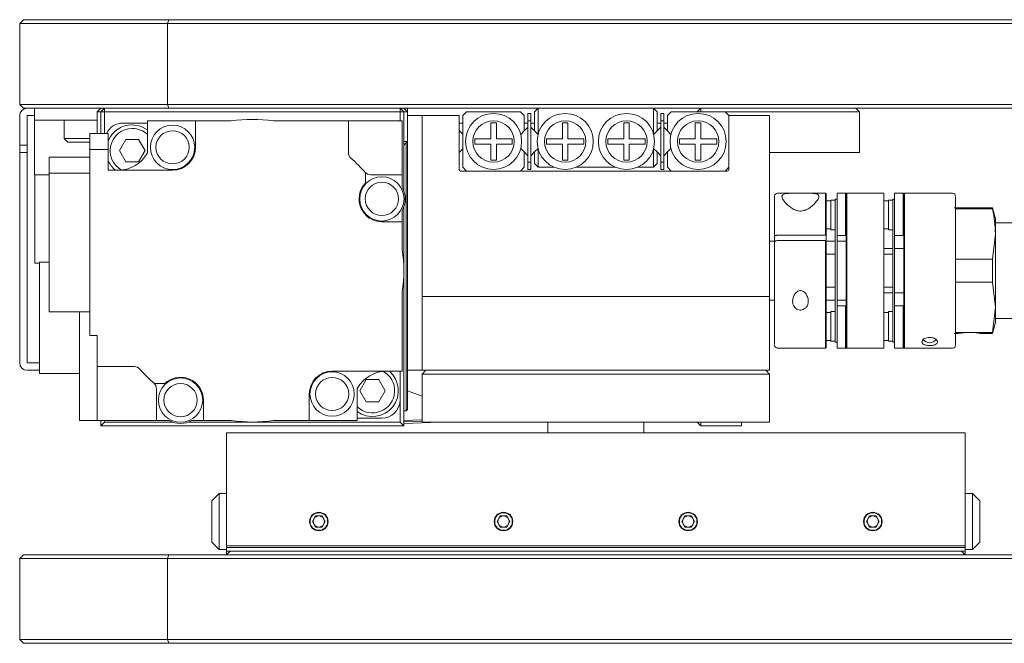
# Model space of a CAD drawing. Header units: millimetres. Extents: x 30 to 394, y 54 to 269.
# Tile 20 of 26: x 238 to 264, y 219 to 236. Entities that reach past the tile are written whole.
import ezdxf

# ---------------------------------------------------------------- set-up
doc = ezdxf.new("R2010")
doc.units = ezdxf.units.MM

msp = doc.modelspace()

# ---------------------------------------------------------------- linework, layer by layer
at = {"color": 0, "linetype": 'Continuous', "lineweight": 18}
for p, q in [((237.88529335, 236.0890431), (237.78529335, 235.9890431)), ((241.78529335, 235.9890431), (237.78529335, 235.9890431)), ((237.78529335, 233.7890431), (237.78529335, 235.9890431)), ((237.88529335, 236.0890431), (241.8267147, 236.0890431)), ((241.8267147, 236.0890431), (241.78529335, 235.9890431)), ((313.78529335, 235.9890431), (241.78529335, 235.9890431)), ((241.78529335, 235.9890431), (241.78529335, 233.7890431)), ((241.8267147, 236.0890431), (313.74387199, 236.0890431)), ((237.78529335, 233.7890431), (241.78529335, 233.7890431)), ((237.88529335, 233.6890431), (237.78529335, 233.7890431)), ((241.8267147, 233.6890431), (237.88529335, 233.6890431)), ((238.18529335, 233.6890431), (238.18529335, 233.3690431)), ((239.98529335, 233.6890431), (239.88529335, 233.5890431)), ((239.98529335, 233.5890431), (239.88529335, 233.5890431)), ((239.88529335, 233.0090431), (239.88529335, 233.5890431)), ((240.08529335, 233.6890431), (239.98529335, 233.5890431)), ((240.08529335, 233.5890431), (239.98529335, 233.5890431)), ((239.98529335, 233.0090431), (239.98529335, 233.5890431)), ((240.08529335, 233.5890431), (240.08529335, 233.6890431)), ((248.08529335, 233.5890431), (240.08529335, 233.5890431)), ((240.08529335, 233.5890431), (240.08529335, 233.0090431)), ((241.78529335, 233.7890431), (313.78529335, 233.7890431)), ((241.8267147, 233.6890431), (241.78529335, 233.7890431)), ((313.74387199, 233.6890431), (241.8267147, 233.6890431)), ((248.08529335, 233.6890431), (248.08529335, 233.5890431)), ((248.18529335, 233.5890431), (248.08529335, 233.6890431)), ((248.08529335, 233.3490431), (248.08529335, 233.5890431)), ((248.18529335, 233.5890431), (248.08529335, 233.5890431)), ((248.28529335, 233.5890431), (248.18529335, 233.6890431)), ((248.18529335, 233.5890431), (248.18529335, 231.45453879)), ((248.28529335, 233.5890431), (248.18529335, 233.5890431)), ((248.28529335, 233.5890431), (248.28529335, 233.6890431)), ((248.28529335, 232.7890431), (248.28529335, 233.5890431)), ((249.78529335, 233.4890431), (249.88529335, 233.5890431)), ((249.88529335, 233.5890431), (251.34529335, 233.5890431)), ((251.34529335, 233.5890431), (251.44529335, 233.4890431)), ((251.62529335, 233.5490431), (251.54529335, 233.5490431)), ((251.54529335, 233.5490431), (251.54529335, 233.3490431)), ((251.62529335, 233.5490431), (251.62529335, 233.3490431)), ((251.72529335, 233.5890431), (251.82529335, 233.6890431)), ((251.72529335, 233.07330717), (251.72529335, 233.5890431)), ((251.82529335, 233.00046684), (251.82529335, 233.6890431)), ((254.94529335, 233.00046684), (254.94529335, 233.6890431)), ((254.94529335, 233.6890431), (255.04529335, 233.5890431)), ((255.04529335, 233.07330717), (255.04529335, 233.5890431)), ((255.22529335, 233.5490431), (255.14529335, 233.5490431)), ((255.14529335, 233.5490431), (255.14529335, 233.3490431)), ((255.22529335, 233.5490431), (255.22529335, 233.3490431)), ((255.32529335, 233.4890431), (255.42529335, 233.5890431)), ((255.42529335, 233.5890431), (256.88529335, 233.5890431)), ((256.22529335, 233.6890431), (256.12529335, 233.5890431)), ((256.22529335, 233.5890431), (256.22529335, 233.6890431)), ((260.52529335, 233.5890431), (256.88529335, 233.5890431)), ((256.88529335, 233.5890431), (256.98529335, 233.4890431)), ((260.52529335, 233.5890431), (260.42529335, 233.6890431)), ((260.52529335, 233.5890431), (260.52529335, 232.4890431)), ((237.78529335, 232.6890431), (237.78529335, 233.4890431)), ((238.18529335, 233.4890431), (237.98529335, 233.4890431)), ((237.98529335, 233.4890431), (237.98529335, 232.6890431)), ((238.18529335, 233.3690431), (239.88529335, 233.3690431)), ((238.18529335, 233.3690431), (238.18529335, 232.2090431)), ((238.98529335, 233.3690431), (238.98529335, 232.8690431)), ((240.58529335, 233.2890431), (241.24529335, 233.2890431)), ((241.24529335, 233.3490431), (241.24529335, 232.47915928)), ((241.24529335, 233.3490431), (241.24569342, 233.3490431)), ((241.24569342, 232.47987035), (241.24569342, 233.3490431)), ((241.24569342, 233.3490431), (242.54529335, 233.3490431)), ((242.54529335, 233.3490431), (243.51397964, 233.34904318)), ((242.54529335, 232.63064302), (242.54529335, 233.3490431)), ((244.65660836, 233.34904304), (246.68529335, 233.34904297)), ((246.68529335, 233.3490431), (248.14529335, 233.3490431)), ((246.68529335, 233.34904297), (246.68529335, 232.48630755)), ((248.14529335, 233.3490431), (248.14529335, 231.8890431)), ((248.28529335, 233.4890431), (248.68529335, 233.4890431)), ((248.68529335, 233.4890431), (249.68529335, 233.4890431)), ((248.68529335, 228.5890431), (248.68529335, 233.4890431)), ((249.68529335, 233.4890431), (249.68529335, 232.0290431)), ((249.68529335, 233.2890431), (249.78529335, 233.2890431)), ((249.78529335, 232.0890431), (249.78529335, 233.4890431)), ((250.53929335, 233.2930431), (250.69129335, 233.2930431)), ((250.53929335, 232.8650431), (250.53929335, 233.2930431)), ((250.69129335, 233.2930431), (250.69129335, 232.8650431)), ((251.44529335, 233.4890431), (251.44529335, 233.07330717)), ((251.44529335, 233.2890431), (251.54529335, 233.2890431)), ((251.62529335, 233.3490431), (251.54529335, 233.3490431)), ((251.54529335, 233.3490431), (251.54529335, 232.2290431)), ((251.62529335, 233.3490431), (251.62529335, 232.2290431)), ((251.62529335, 233.2890431), (251.72529335, 233.2890431)), ((252.47929335, 233.2930431), (252.63129335, 233.2930431)), ((252.47929335, 232.8650431), (252.47929335, 233.2930431)), ((252.63129335, 233.2930431), (252.63129335, 232.8650431)), ((254.13929335, 233.2930431), (254.29129335, 233.2930431)), ((254.13929335, 232.8650431), (254.13929335, 233.2930431)), ((254.29129335, 233.2930431), (254.29129335, 232.8650431)), ((255.04529335, 233.2890431), (255.14529335, 233.2890431)), ((255.22529335, 233.3490431), (255.14529335, 233.3490431)), ((255.14529335, 233.3490431), (255.14529335, 232.2290431)), ((255.22529335, 233.3490431), (255.22529335, 232.2290431)), ((255.22529335, 233.2890431), (255.32529335, 233.2890431)), ((255.32529335, 233.07330717), (255.32529335, 233.4890431)), ((256.07929335, 233.2930431), (256.23129335, 233.2930431)), ((256.07929335, 232.8650431), (256.07929335, 233.2930431)), ((256.23129335, 233.2930431), (256.23129335, 232.8650431)), ((256.98529335, 233.4890431), (256.98529335, 232.0890431)), ((256.98529335, 233.4890431), (258.08529335, 233.4890431)), ((256.98529335, 232.0290431), (256.98529335, 233.4890431)), ((258.08529335, 233.4890431), (258.08529335, 228.5890431)), ((240.18529335, 233.0090431), (239.68529335, 233.0090431)), ((239.68529335, 233.0090431), (239.68529335, 232.57133144)), ((240.18529335, 233.0090431), (240.18529335, 232.57133144)), ((249.78529335, 232.9890431), (249.68529335, 233.0890431)), ((251.35113331, 232.97914713), (251.44529335, 233.07330717)), ((251.44529335, 233.07330717), (251.54529335, 233.17330717)), ((251.62529335, 233.17330717), (251.72529335, 233.07330717)), ((251.81945338, 232.97914713), (251.72529335, 233.07330717)), ((255.04529335, 233.07330717), (254.95113331, 232.97914713)), ((255.04529335, 233.07330717), (255.14529335, 233.17330717)), ((255.22529335, 233.17330717), (255.32529335, 233.07330717)), ((255.32529335, 233.07330717), (255.41945338, 232.97914713)), ((238.98529335, 232.8690431), (239.08529335, 232.7690431)), ((238.98529335, 232.8690431), (239.68529335, 232.8690431)), ((239.08529335, 232.7690431), (239.68529335, 232.7690431)), ((240.65939707, 232.84173429), (240.48619199, 232.54173429)), ((241.00580723, 232.84173429), (240.65939707, 232.84173429)), ((241.17901232, 232.54173429), (241.00580723, 232.84173429)), ((248.18529335, 232.7890431), (248.28529335, 232.7890431)), ((248.28529335, 232.7890431), (248.18529335, 232.6890431)), ((248.24529335, 225.4890431), (248.24529335, 232.7490431)), ((248.28529335, 226.5890431), (248.28529335, 232.7890431)), ((250.11129335, 232.8650431), (250.53929335, 232.8650431)), ((250.11129335, 232.7130431), (250.11129335, 232.8650431)), ((250.69129335, 232.8650431), (251.11929335, 232.8650431)), ((251.11929335, 232.7130431), (251.11929335, 232.8650431)), ((252.05129335, 232.8650431), (252.47929335, 232.8650431)), ((252.05129335, 232.7130431), (252.05129335, 232.8650431)), ((252.63129335, 232.8650431), (253.05929335, 232.8650431)), ((253.05929335, 232.7130431), (253.05929335, 232.8650431)), ((253.71129335, 232.8650431), (254.13929335, 232.8650431)), ((253.71129335, 232.7130431), (253.71129335, 232.8650431)), ((254.29129335, 232.8650431), (254.71929335, 232.8650431)), ((254.71929335, 232.7130431), (254.71929335, 232.8650431)), ((255.65129335, 232.8650431), (256.07929335, 232.8650431)), ((255.65129335, 232.7130431), (255.65129335, 232.8650431)), ((256.23129335, 232.8650431), (256.65929335, 232.8650431)), ((256.65929335, 232.7130431), (256.65929335, 232.8650431)), ((237.78529335, 232.6890431), (237.98529335, 232.6890431)), ((237.78529335, 232.4890431), (237.78529335, 232.6890431)), ((237.98529335, 232.4890431), (237.78529335, 232.4890431)), ((237.78529335, 232.4890431), (237.78529335, 226.7890431)), ((237.98529335, 232.6890431), (237.98529335, 232.4890431)), ((237.98529335, 232.4890431), (237.98529335, 226.7890431)), ((239.68529335, 227.5290431), (239.68529335, 232.57133144)), ((239.68529335, 232.57133144), (240.18529335, 232.57133144)), ((240.18529335, 232.57133144), (240.18529335, 232.01064302)), ((240.65939707, 232.24173429), (240.48619199, 232.54173429)), ((241.00580723, 232.24173429), (241.17901232, 232.54173429)), ((249.68529335, 232.4890431), (249.78529335, 232.5890431)), ((250.53929335, 232.7130431), (250.11129335, 232.7130431)), ((250.53929335, 232.2850431), (250.53929335, 232.7130431)), ((250.69129335, 232.7130431), (250.69129335, 232.2850431)), ((251.11929335, 232.7130431), (250.69129335, 232.7130431)), ((251.44529335, 232.50477903), (251.35113331, 232.59893906)), ((251.44529335, 232.50477903), (251.44529335, 232.0890431)), ((251.54529335, 232.40477903), (251.44529335, 232.50477903)), ((251.72529335, 232.50477903), (251.62529335, 232.40477903)), ((251.72529335, 232.50477903), (251.81945338, 232.59893906)), ((251.72529335, 232.1890431), (251.72529335, 232.50477903)), ((251.82529335, 232.0890431), (251.82529335, 232.57761935)), ((252.47929335, 232.7130431), (252.05129335, 232.7130431)), ((252.47929335, 232.2850431), (252.47929335, 232.7130431)), ((252.63129335, 232.7130431), (252.63129335, 232.2850431)), ((253.05929335, 232.7130431), (252.63129335, 232.7130431)), ((254.13929335, 232.7130431), (253.71129335, 232.7130431)), ((254.13929335, 232.2850431), (254.13929335, 232.7130431)), ((254.29129335, 232.7130431), (254.29129335, 232.2850431)), ((254.71929335, 232.7130431), (254.29129335, 232.7130431)), ((254.94529335, 232.0890431), (254.94529335, 232.57761935)), ((254.95113331, 232.59893906), (255.04529335, 232.50477903)), ((255.04529335, 232.1890431), (255.04529335, 232.50477903)), ((255.14529335, 232.40477903), (255.04529335, 232.50477903)), ((255.32529335, 232.50477903), (255.22529335, 232.40477903)), ((255.41945338, 232.59893906), (255.32529335, 232.50477903)), ((255.32529335, 232.0890431), (255.32529335, 232.50477903)), ((256.07929335, 232.7130431), (255.65129335, 232.7130431)), ((256.07929335, 232.2850431), (256.07929335, 232.7130431)), ((256.23129335, 232.7130431), (256.23129335, 232.2850431)), ((256.65929335, 232.7130431), (256.23129335, 232.7130431)), ((260.52529335, 232.4890431), (258.08529335, 232.4890431)), ((238.18529335, 232.2090431), (238.18529335, 231.8890431)), ((238.58529335, 232.3646592), (238.58529335, 231.92664269)), ((239.68529335, 232.3646592), (238.58529335, 232.3646592)), ((240.65939707, 232.24173429), (241.00580723, 232.24173429)), ((250.69129335, 232.2850431), (250.53929335, 232.2850431)), ((251.62529335, 232.2290431), (251.54529335, 232.2290431)), ((251.54529335, 232.2290431), (251.54529335, 232.0290431)), ((251.62529335, 232.2290431), (251.62529335, 232.0290431)), ((252.63129335, 232.2850431), (252.47929335, 232.2850431)), ((254.29129335, 232.2850431), (254.13929335, 232.2850431)), ((255.22529335, 232.2290431), (255.14529335, 232.2290431)), ((255.14529335, 232.2290431), (255.14529335, 232.0290431)), ((255.22529335, 232.2290431), (255.22529335, 232.0290431)), ((256.23129335, 232.2850431), (256.07929335, 232.2850431)), ((240.18529335, 232.01064302), (241.92529335, 232.01064302)), ((247.14529335, 231.94213563), (247.14529335, 231.66253598)), ((249.72529335, 231.9890431), (256.94529335, 231.9890431)), ((249.88529335, 231.9890431), (249.78529335, 232.0890431)), ((251.34529335, 231.9890431), (249.88529335, 231.9890431)), ((251.44529335, 232.0890431), (251.34529335, 231.9890431)), ((251.62529335, 232.0290431), (251.54529335, 232.0290431)), ((251.82529335, 232.0890431), (251.72529335, 232.1890431)), ((252.25932038, 232.0890431), (251.82529335, 232.0890431)), ((253.91932038, 232.0890431), (252.85126632, 232.0890431)), ((254.94529335, 232.0890431), (254.51126632, 232.0890431)), ((255.04529335, 232.1890431), (254.94529335, 232.0890431)), ((255.22529335, 232.0290431), (255.14529335, 232.0290431)), ((255.42529335, 231.9890431), (255.32529335, 232.0890431)), ((256.88529335, 231.9890431), (255.42529335, 231.9890431)), ((256.98529335, 232.0890431), (256.88529335, 231.9890431)), ((238.18529335, 231.8890431), (238.58529335, 231.8890431)), ((238.19529335, 231.8890431), (238.19529335, 229.4890431)), ((238.58529335, 231.92664269), (239.68529335, 231.92664269)), ((238.58529335, 228.173427), (238.58529335, 231.92664269)), ((247.2825578, 231.8890431), (248.14529335, 231.8890431)), ((248.14529335, 231.8890431), (248.14529335, 231.5410972)), ((258.88526382, 231.3890431), (258.30529335, 231.3890431)), ((258.98291271, 231.3890431), (258.88526382, 231.3890431)), ((259.60529335, 231.3890431), (258.98291271, 231.3890431)), ((259.62529335, 231.3690431), (259.60529335, 231.3890431)), ((259.60529335, 231.3890431), (259.60529335, 230.24840185)), ((259.62529335, 231.3690431), (259.62529335, 230.23994328)), ((259.74529335, 231.1790431), (259.62529335, 231.1790431)), ((259.86529335, 231.1990431), (259.74529335, 231.1990431)), ((259.74529335, 231.1990431), (259.74529335, 230.7990431)), ((259.91529335, 231.2290431), (259.86529335, 231.2290431)), ((259.86529335, 231.2290431), (259.86529335, 229.2890431)), ((260.14529335, 231.3890431), (259.91529335, 231.3890431)), ((259.91529335, 231.3890431), (259.91529335, 230.2390431)), ((260.16529335, 231.3690431), (260.14529335, 231.3890431)), ((260.14529335, 231.3890431), (260.14529335, 230.2390431)), ((260.18529335, 231.3890431), (260.16529335, 231.3690431)), ((260.16529335, 231.3690431), (260.16529335, 230.2390431)), ((261.18529335, 231.3890431), (260.18529335, 231.3890431)), ((260.18529335, 231.3890431), (260.18529335, 229.2890431)), ((261.18529335, 229.2890431), (261.18529335, 231.3890431)), ((261.30529335, 231.1790431), (261.18529335, 231.1790431)), ((261.42529335, 231.1990431), (261.30529335, 231.1990431)), ((261.30529335, 230.7990431), (261.30529335, 231.1990431)), ((261.47529335, 231.2290431), (261.42529335, 231.2290431)), ((261.42529335, 229.2890431), (261.42529335, 231.2290431)), ((261.70529335, 231.3890431), (261.47529335, 231.3890431)), ((261.47529335, 230.2390431), (261.47529335, 231.3890431)), ((261.72529335, 231.3690431), (261.70529335, 231.3890431)), ((261.70529335, 230.2390431), (261.70529335, 231.3890431)), ((261.74529335, 231.3890431), (261.72529335, 231.3690431)), ((261.72529335, 230.2390431), (261.72529335, 231.3690431)), ((263.04529335, 231.3890431), (261.74529335, 231.3890431)), ((261.74529335, 227.1890431), (261.74529335, 231.3890431)), ((248.14529335, 230.92516212), (248.14529335, 230.61312967)), ((248.18529335, 231.01172056), (248.18529335, 225.0890431)), ((264.12490859, 230.9890431), (263.08567811, 230.9890431)), ((264.12490859, 230.96090168), (263.12529335, 230.96090168)), ((264.20529335, 230.6890431), (264.12490859, 230.9890431)), ((264.12490859, 230.9890431), (264.12490859, 230.96090168)), ((247.59251837, 230.61312967), (248.14529335, 230.61312967)), ((248.14529335, 230.61312967), (248.14529317, 229.86035862)), ((259.74529335, 230.7990431), (259.74529335, 230.3990431)), ((261.30529335, 230.3990431), (261.30529335, 230.7990431)), ((264.20529335, 230.6890431), (264.20529335, 230.27899251)), ((259.62529335, 230.4190431), (259.74529335, 230.4190431)), ((259.74529335, 230.3990431), (259.86529335, 230.3990431)), ((261.18529335, 230.4190431), (261.30529335, 230.4190431)), ((261.30529335, 230.3990431), (261.42529335, 230.3990431)), ((264.74529335, 230.5890431), (264.20529335, 230.5890431)), ((258.22529335, 230.0890431), (258.08529335, 230.0890431)), ((258.22529335, 230.10455961), (258.22529335, 230.21456685)), ((258.30529335, 230.24840185), (259.60529335, 230.24840185)), ((259.60529335, 230.1033926), (258.30529335, 230.1033926)), ((259.60529335, 230.24840185), (259.62529335, 230.23994328)), ((259.60529335, 230.1033926), (259.60529335, 227.1890431)), ((259.62529335, 230.09493404), (259.60529335, 230.1033926)), ((259.62529335, 230.23994328), (259.62529335, 230.09493404)), ((259.62529335, 230.09493404), (259.62529335, 227.2090431)), ((259.86529335, 230.0890431), (259.62529335, 230.0890431)), ((259.91529335, 230.2390431), (259.91529335, 228.3390431)), ((260.14529335, 230.2390431), (259.91529335, 230.2390431)), ((260.16529335, 230.0890431), (259.91529335, 230.0890431)), ((260.14529335, 230.2390431), (260.16529335, 230.2390431)), ((260.16529335, 230.2390431), (260.16529335, 228.3390431)), ((261.47529335, 228.3390431), (261.47529335, 230.2390431)), ((261.70529335, 230.2390431), (261.47529335, 230.2390431)), ((261.70529335, 230.2390431), (261.72529335, 230.2390431)), ((261.72529335, 228.3390431), (261.72529335, 230.2390431)), ((264.20529335, 230.27899251), (264.12490859, 229.59708351)), ((264.20529335, 230.27899251), (264.20529335, 228.2990936)), ((261.42529335, 229.8890431), (261.18529335, 229.8890431)), ((261.72529335, 229.8890431), (261.47529335, 229.8890431)), ((259.86529335, 229.7340431), (259.62529335, 229.7340431)), ((261.42529335, 229.7340431), (261.18529335, 229.7340431)), ((263.12529335, 229.59708351), (264.12490859, 229.59708351)), ((264.12490859, 229.59708351), (264.12490859, 228.98100269)), ((238.32529335, 229.4890431), (238.19529335, 229.4890431)), ((238.32529335, 226.4990431), (238.32529335, 229.5190431)), ((238.32529335, 229.5190431), (238.58529335, 229.5190431)), ((259.86529335, 229.2890431), (259.86529335, 227.3490431)), ((260.18529335, 229.2890431), (260.18529335, 227.1890431)), ((261.18529335, 227.1890431), (261.18529335, 229.2890431)), ((261.42529335, 227.3490431), (261.42529335, 229.2890431)), ((259.62529335, 228.8440431), (259.86529335, 228.8440431)), ((261.18529335, 228.8440431), (261.42529335, 228.8440431)), ((264.12490859, 228.98100269), (263.12529335, 228.98100269)), ((264.12490859, 228.98100269), (264.20529335, 228.2990936)), ((248.14529335, 228.71772882), (248.14529335, 226.56744317)), ((258.08529335, 228.5890431), (248.68529335, 228.5890431)), ((248.68529335, 228.5890431), (248.68529335, 226.5890431)), ((258.08529335, 228.5890431), (258.08529335, 226.5890431)), ((258.08529335, 228.4890431), (258.22529335, 228.4890431)), ((259.62529335, 228.4890431), (259.86529335, 228.4890431)), ((259.91529335, 228.4890431), (260.16529335, 228.4890431)), ((261.18529335, 228.6890431), (261.42529335, 228.6890431)), ((261.47529335, 228.6890431), (261.72529335, 228.6890431)), ((259.91529335, 228.3390431), (259.91529335, 227.1890431)), ((259.91529335, 228.3390431), (260.14529335, 228.3390431)), ((260.14529335, 228.3390431), (260.14529335, 227.1890431)), ((260.16529335, 228.3390431), (260.14529335, 228.3390431)), ((260.16529335, 228.3390431), (260.16529335, 227.2090431)), ((261.47529335, 227.1890431), (261.47529335, 228.3390431)), ((261.70529335, 228.3390431), (261.47529335, 228.3390431)), ((261.70529335, 227.1890431), (261.70529335, 228.3390431)), ((261.70529335, 228.3390431), (261.72529335, 228.3390431)), ((261.72529335, 227.2090431), (261.72529335, 228.3390431)), ((264.20529335, 228.2990936), (264.12490859, 227.61718452)), ((264.20529335, 228.2990936), (264.20529335, 227.8890431)), ((239.68529335, 228.173427), (238.58529335, 228.173427)), ((239.40529335, 225.2290431), (239.40529335, 228.173427)), ((259.74529335, 228.1590431), (259.62529335, 228.1590431)), ((259.86529335, 228.1790431), (259.74529335, 228.1790431)), ((259.74529335, 228.1790431), (259.74529335, 227.7790431)), ((261.30529335, 228.1590431), (261.18529335, 228.1590431)), ((261.42529335, 228.1790431), (261.30529335, 228.1790431)), ((261.30529335, 227.7790431), (261.30529335, 228.1790431)), ((264.20529335, 227.9890431), (264.74529335, 227.9890431)), ((259.74529335, 227.7790431), (259.74529335, 227.3790431)), ((261.30529335, 227.3790431), (261.30529335, 227.7790431)), ((264.12490859, 227.5890431), (264.20529335, 227.8890431)), ((239.68529335, 227.5290431), (239.88529335, 227.5290431)), ((239.88529335, 226.6890431), (239.88529335, 227.5290431)), ((263.08567811, 227.5890431), (263.20595202, 227.5890431)), ((263.12529335, 227.61718452), (264.12490859, 227.61718452)), ((263.80158912, 227.5890431), (264.12490859, 227.5890431)), ((264.12490859, 227.61718452), (264.12490859, 227.5890431)), ((258.30529335, 227.1890431), (259.60529335, 227.1890431)), ((259.60529335, 227.1890431), (259.62529335, 227.2090431)), ((259.62529335, 227.3990431), (259.74529335, 227.3990431)), ((259.74529335, 227.3790431), (259.86529335, 227.3790431)), ((259.86529335, 227.3490431), (259.91529335, 227.3490431)), ((259.91529335, 227.1890431), (260.14529335, 227.1890431)), ((260.14529335, 227.1890431), (260.16529335, 227.2090431)), ((260.16529335, 227.2090431), (260.18529335, 227.1890431)), ((260.18529335, 227.1890431), (261.18529335, 227.1890431)), ((261.18529335, 227.3990431), (261.30529335, 227.3990431)), ((261.30529335, 227.3790431), (261.42529335, 227.3790431)), ((261.42529335, 227.3490431), (261.47529335, 227.3490431)), ((261.47529335, 227.1890431), (261.70529335, 227.1890431)), ((261.70529335, 227.1890431), (261.72529335, 227.2090431)), ((261.72529335, 227.2090431), (261.74529335, 227.1890431)), ((261.74529335, 227.1890431), (263.04529335, 227.1890431)), ((237.98529335, 226.7890431), (238.32529335, 226.7890431)), ((240.88802889, 226.6890431), (239.88529335, 226.6890431)), ((239.88529335, 226.6890431), (239.88529335, 225.2290431)), ((237.98529335, 226.5890431), (238.32529335, 226.5890431)), ((238.32529335, 226.4990431), (239.40529335, 226.4990431)), ((248.14529335, 226.56744317), (246.24529335, 226.56744317)), ((248.08529335, 226.56744317), (248.08529335, 225.7890431)), ((248.28529335, 226.5890431), (248.28529335, 225.5290431)), ((248.28529335, 226.5890431), (248.68529335, 226.5890431)), ((248.78529335, 226.5890431), (248.68529335, 226.4890431)), ((248.68529335, 226.5890431), (258.08529335, 226.5890431)), ((258.08529335, 226.4890431), (248.68529335, 226.4890431)), ((248.68529335, 225.1890431), (248.68529335, 226.4890431)), ((257.98529335, 226.5890431), (258.08529335, 226.4890431)), ((258.08529335, 225.1890431), (258.08529335, 226.4890431)), ((241.43220081, 226.2290431), (241.71180046, 226.2290431)), ((241.48529335, 225.2290431), (241.48529335, 226.09177864)), ((246.92489327, 226.09821584), (246.92489327, 225.2290431)), ((246.92529335, 226.09892691), (246.92529335, 225.2290431)), ((247.16477946, 226.3363519), (246.99157438, 226.0363519)), ((247.51118962, 226.3363519), (247.16477946, 226.3363519)), ((247.6843947, 226.0363519), (247.51118962, 226.3363519)), ((245.62529335, 225.94744317), (245.62529335, 225.2290431)), ((247.16477946, 225.7363519), (246.99157438, 226.0363519)), ((247.51118962, 225.7363519), (247.6843947, 226.0363519)), ((248.68529335, 225.89212048), (248.28529335, 226.02999143)), ((242.76120677, 225.22904337), (242.76120677, 225.78181807)), ((247.16477946, 225.7363519), (247.51118962, 225.7363519)), ((248.08529335, 225.1890431), (248.08529335, 225.7890431)), ((246.92529335, 225.2890431), (247.58529335, 225.2890431)), ((248.18529335, 225.4890431), (248.24529335, 225.4890431)), ((248.24529335, 225.4890431), (248.28529335, 225.5290431)), ((239.88529335, 225.2290431), (239.40529335, 225.2290431)), ((239.88529335, 225.2290431), (241.48529335, 225.2290431)), ((239.98529335, 225.0890431), (239.98529335, 225.2290431)), ((240.08529335, 225.1890431), (239.98529335, 225.0890431)), ((248.18529335, 225.0890431), (239.98529335, 225.0890431)), ((240.08529335, 225.2290431), (240.08529335, 225.1890431)), ((240.08529335, 225.1890431), (241.91979765, 225.1890431)), ((241.48529335, 225.2290431), (241.83323925, 225.2290431)), ((242.36261589, 225.1890431), (248.08529335, 225.1890431)), ((242.44917433, 225.2290431), (242.76120677, 225.2290431)), ((243.51397715, 225.2290433), (242.76120677, 225.22904337)), ((245.62529335, 225.2290431), (244.65660762, 225.2290431)), ((245.62529335, 225.2290431), (246.92489327, 225.2290431)), ((246.92489297, 225.2290431), (246.92529335, 225.2290431)), ((248.18529335, 225.0890431), (248.08529335, 225.1890431)), ((248.18529335, 225.2327931), (248.68529335, 225.2515431)), ((248.18529335, 225.19275792), (248.68529335, 225.21132044)), ((248.18529335, 225.15279247), (249.15197661, 225.1890431)), ((258.08529335, 225.1890431), (248.68529335, 225.1890431)), ((252.08529335, 225.1890431), (252.08529335, 224.8930431)), ((254.68529335, 224.8930431), (254.68529335, 225.1890431)), ((256.22529335, 225.0890431), (256.12529335, 225.1890431)), ((256.22529335, 225.1890431), (256.22529335, 225.0890431)), ((257.32529335, 225.0890431), (256.22529335, 225.0890431)), ((257.32529335, 225.1890431), (257.32529335, 225.0890431)), ((243.38529335, 224.8930431), (263.38529335, 224.8930431)), ((243.38529335, 224.8930431), (243.38529335, 221.8330431)), ((263.38529335, 221.8330431), (263.38529335, 224.8930431)), ((242.98529335, 223.0530431), (243.18529335, 223.2530431)), ((243.18529335, 223.2530431), (243.18529335, 221.7330431)), ((243.18529335, 223.2530431), (243.38529335, 223.2530431)), ((263.38529335, 223.2530431), (263.58529335, 223.2530431)), ((263.58529335, 223.2530431), (263.58529335, 221.7330431)), ((263.78529335, 223.0530431), (263.58529335, 223.2530431)), ((242.98529335, 223.0530431), (242.98529335, 221.9330431)), ((263.78529335, 223.0530431), (263.78529335, 221.9330431)), ((245.71208827, 222.4930431), (245.79869081, 222.6430431)), ((245.79869081, 222.6430431), (245.97189589, 222.6430431)), ((245.97189589, 222.6430431), (246.05849843, 222.4930431)), ((250.71208827, 222.4930431), (250.79869081, 222.6430431)), ((250.79869081, 222.6430431), (250.97189589, 222.6430431)), ((250.97189589, 222.6430431), (251.05849843, 222.4930431)), ((255.71208827, 222.4930431), (255.79869081, 222.6430431)), ((255.79869081, 222.6430431), (255.97189589, 222.6430431)), ((255.97189589, 222.6430431), (256.05849843, 222.4930431)), ((260.71208827, 222.4930431), (260.79869081, 222.6430431)), ((260.79869081, 222.6430431), (260.97189589, 222.6430431)), ((260.97189589, 222.6430431), (261.05849843, 222.4930431)), ((245.79869081, 222.3430431), (245.71208827, 222.4930431)), ((246.05849843, 222.4930431), (245.97189589, 222.3430431)), ((250.79869081, 222.3430431), (250.71208827, 222.4930431)), ((251.05849843, 222.4930431), (250.97189589, 222.3430431)), ((255.79869081, 222.3430431), (255.71208827, 222.4930431)), ((256.05849843, 222.4930431), (255.97189589, 222.3430431)), ((260.79869081, 222.3430431), (260.71208827, 222.4930431)), ((261.05849843, 222.4930431), (260.97189589, 222.3430431)), ((245.97189589, 222.3430431), (245.79869081, 222.3430431)), ((250.97189589, 222.3430431), (250.79869081, 222.3430431)), ((255.97189589, 222.3430431), (255.79869081, 222.3430431)), ((260.97189589, 222.3430431), (260.79869081, 222.3430431)), ((242.98529335, 221.9330431), (243.18529335, 221.7330431)), ((243.38529335, 221.8330431), (263.38529335, 221.8330431)), ((243.38529335, 221.7930431), (243.38529335, 221.8330431)), ((263.38529335, 221.8330431), (263.38529335, 221.7930431)), ((263.78529335, 221.9330431), (263.58529335, 221.7330431)), ((237.78529335, 221.4930431), (237.88529335, 221.5930431)), ((237.88529335, 221.5930431), (241.8267147, 221.5930431)), ((241.8267147, 221.5930431), (241.78529335, 221.4930431)), ((241.8267147, 221.5930431), (313.74387199, 221.5930431)), ((243.18529335, 221.7330431), (243.38529335, 221.7330431)), ((263.38529335, 221.7930431), (243.38529335, 221.7930431)), ((243.38529335, 221.7930431), (243.38529335, 221.6930431)), ((243.48529335, 221.6930431), (243.38529335, 221.5930431)), ((243.38529335, 221.6930431), (243.38529335, 221.5930431)), ((245.88529335, 221.6930431), (243.38529335, 221.6930431)), ((250.88529335, 221.6930431), (245.88529335, 221.6930431)), ((255.88529335, 221.6930431), (250.88529335, 221.6930431)), ((260.88529335, 221.6930431), (255.88529335, 221.6930431)), ((263.38529335, 221.6930431), (260.88529335, 221.6930431)), ((263.38529335, 221.5930431), (263.28529335, 221.6930431)), ((263.38529335, 221.7930431), (263.38529335, 221.6930431)), ((263.38529335, 221.7330431), (263.58529335, 221.7330431)), ((263.38529335, 221.6930431), (263.38529335, 221.5930431)), ((237.78529335, 219.2930431), (237.78529335, 221.4930431)), ((241.78529335, 221.4930431), (237.78529335, 221.4930431)), ((313.78529335, 221.4930431), (241.78529335, 221.4930431)), ((241.78529335, 221.4930431), (241.78529335, 219.2930431)), ((237.78529335, 219.2930431), (241.78529335, 219.2930431)), ((237.78529335, 219.2930431), (237.88529335, 219.1930431)), ((241.8267147, 219.1930431), (237.88529335, 219.1930431)), ((241.78529335, 219.2930431), (313.78529335, 219.2930431)), ((241.78529335, 219.2930431), (241.8267147, 219.1930431)), ((313.74387199, 219.1930431), (241.8267147, 219.1930431))]:
    msp.add_line(p, q, dxfattribs=at)
at = {"color": 0, "linetype": 'Continuous', "lineweight": 18, "flags": 128}
msp.add_lwpolyline([(240.83260215, 233.24173429), (241.05989178, 233.20380636), (241.24529335, 233.10714209)], dxfattribs=at)
at = {"color": 0, "linetype": 'Continuous', "lineweight": 18}
for centre, radius in [((241.92529335, 232.63064302), 0.6), ((241.92529335, 232.63064302), 0.45), ((247.59251837, 231.23312967), 0.6), ((247.59251837, 231.23312967), 0.45), ((242.14120677, 225.78181807), 0.6), ((246.24529335, 225.94744317), 0.6), ((246.24529335, 225.94744317), 0.45), ((242.14120677, 225.78181807), 0.45), ((245.88529335, 222.4930431), 0.25), ((250.88529335, 222.4930431), 0.25), ((255.88529335, 222.4930431), 0.25), ((260.88529335, 222.4930431), 0.25)]:
    msp.add_circle(centre, radius, dxfattribs=at)
for centre, radius, start, end in [((237.98529335, 233.4890431), 0.2, 90, 180), ((250.61529335, 232.7890431), 0.76, 90, 270), ((250.61529335, 232.7890431), 0.76, 270, 90), ((252.55529335, 232.7890431), 0.76, 90, 270), ((252.55529335, 232.7890431), 0.76, 270, 90), ((254.21529335, 232.7890431), 0.76, 90, 270), ((254.21529335, 232.7890431), 0.76, 270, 90), ((256.15529335, 232.7890431), 0.76, 90, 270), ((256.15529335, 232.7890431), 0.76, 270, 90), ((240.58529335, 232.7890431), 0.5, 90, 153.896118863), ((244.08529335, 229.2890431), 4.10000004, 81.990046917, 98.009934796), ((250.61529335, 232.7890431), 0.56, 90, 270), ((250.61529335, 232.7890431), 0.56, 270, 90), ((252.55529335, 232.7890431), 0.56, 90, 270), ((252.55529335, 232.7890431), 0.56, 270, 90), ((254.21529335, 232.7890431), 0.56, 90, 270), ((254.21529335, 232.7890431), 0.56, 270, 90), ((256.15529335, 232.7890431), 0.56, 90, 270), ((256.15529335, 232.7890431), 0.56, 270, 90), ((240.83260215, 232.54173429), 0.7, 90, 157.627204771), ((240.83260215, 232.54173429), 0.6, 90, 241.178835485), ((240.83260215, 232.54173429), 0.6, 46.542316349, 90), ((240.44369342, 232.93064302), 0.92, 270, 330.661370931), ((241.92529335, 232.63064302), 0.62, 270, 0), ((246.88529335, 232.48630755), 0.2, 180, 228.789789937), ((240.83260215, 232.54173429), 0.7, 202.372795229, 229.349886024), ((244.08529335, 229.2890431), 4.05, 40.92606331, 48.789789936), ((247.2825578, 232.0890431), 0.2, 221.210210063, 270), ((249.72529335, 232.0290431), 0.04, 180, 270), ((256.94529335, 232.0290431), 0.04, 270, 0), ((247.59251837, 231.23312967), 0.62, 136.164453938, 270), ((247.59251837, 231.23312967), 0.63277499, 330.876505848, 29.123491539), ((258.30529335, 231.3090431), 0.08, 90, 180), ((263.04529335, 231.3090431), 0.08, 0, 90), ((244.08529335, 229.2890431), 4.1, 351.990057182, 8.009960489), ((262.42530384, 227.5483398), 0.21406099, 215.328939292, 324.458655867), ((258.30529335, 227.2690431), 0.08, 180, 270), ((263.04529335, 227.2690431), 0.08, 270, 0), ((237.98529335, 226.7890431), 0.2, 180, 270), ((240.88802889, 226.4890431), 0.2, 41.210210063, 90), ((244.08529335, 229.2890431), 4.05, 221.210210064, 229.07393669), ((242.14120677, 225.78181807), 0.62, 0, 133.835546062), ((246.24529335, 225.94744317), 0.62, 90, 180), ((247.72689327, 225.64744317), 0.92, 90.000013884, 150.661370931), ((247.33798454, 226.0363519), 0.6, 226.542316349, 62.270246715), ((247.33798454, 226.0363519), 0.7, 233.87429105, 49.349886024), ((241.28529335, 226.09177864), 0.2, 0, 48.789789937), ((247.58529335, 225.7890431), 0.5, 270, 0), ((242.14120677, 225.78181807), 0.63277499, 240.876508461, 299.123494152), ((244.08529335, 229.2890431), 4.10000007, 261.990030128, 278.009942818), ((245.88529335, 222.4930431), 0.2387, 150, 330), ((245.88529335, 222.4930431), 0.2387, 330, 150), ((245.88529335, 222.4930431), 0.15, 90.000000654, 150), ((245.88529335, 222.4930431), 0.15, 29.999999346, 90.000000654), ((250.88529335, 222.4930431), 0.2387, 150, 330), ((250.88529335, 222.4930431), 0.2387, 330, 150), ((250.88529335, 222.4930431), 0.15, 90.000000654, 150), ((250.88529335, 222.4930431), 0.15, 29.999999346, 90.000000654), ((255.88529335, 222.4930431), 0.2387, 150, 330), ((255.88529335, 222.4930431), 0.2387, 330, 150), ((255.88529335, 222.4930431), 0.15, 90.000000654, 150), ((255.88529335, 222.4930431), 0.15, 29.999999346, 90.000000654), ((260.88529335, 222.4930431), 0.2387, 150, 330), ((260.88529335, 222.4930431), 0.2387, 330, 150), ((260.88529335, 222.4930431), 0.15, 90.000000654, 150), ((260.88529335, 222.4930431), 0.15, 29.999999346, 90.000000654), ((245.88529335, 222.4930431), 0.15, 150, 209.999999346), ((245.88529335, 222.4930431), 0.15, 209.999999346, 270.000000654), ((245.88529335, 222.4930431), 0.15, 270.000000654, 330), ((245.88529335, 222.4930431), 0.15, 330, 29.999999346), ((250.88529335, 222.4930431), 0.15, 150, 209.999999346), ((250.88529335, 222.4930431), 0.15, 209.999999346, 270.000000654), ((250.88529335, 222.4930431), 0.15, 270.000000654, 330), ((250.88529335, 222.4930431), 0.15, 330, 29.999999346), ((255.88529335, 222.4930431), 0.15, 150, 209.999999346), ((255.88529335, 222.4930431), 0.15, 209.999999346, 270.000000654), ((255.88529335, 222.4930431), 0.15, 270.000000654, 330), ((255.88529335, 222.4930431), 0.15, 330, 29.999999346), ((260.88529335, 222.4930431), 0.15, 150, 209.999999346), ((260.88529335, 222.4930431), 0.15, 209.999999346, 270.000000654), ((260.88529335, 222.4930431), 0.15, 270.000000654, 330), ((260.88529335, 222.4930431), 0.15, 330, 29.999999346)]:
    msp.add_arc(centre, radius, start, end, dxfattribs=at)
for points, knots in [([(258.22529335, 230.21456685), (258.22529335, 230.35318258), (258.22529335, 230.63464924), (258.22529335, 230.96610527), (258.22529335, 231.19372983), (258.22529335, 231.30603954), (258.22529335, 231.29733965), (258.22529335, 231.29446898)], [0, 0, 0, 0, 0.219608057, 0.4459259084, 0.6722437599, 0.8918518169, 1, 1, 1, 1]), ([(258.95551745, 231.38899075), (259.00694716, 231.38895644), (259.10975385, 231.38888786), (259.24285182, 231.38591587), (259.34585473, 231.37473279), (259.4180933, 231.3461142), (259.43644923, 231.28129032), (259.36791216, 231.16439621), (259.24718002, 231.0399611), (259.12007557, 230.95471177), (259.03300709, 230.91582134), (258.94358483, 230.90004543), (258.8597359, 230.90556859), (258.76030503, 230.93750845), (258.62828547, 231.01895357), (258.49946688, 231.14481981), (258.42040178, 231.26404135), (258.42395138, 231.33830028), (258.49525418, 231.37468468), (258.62121009, 231.38716899), (258.78537803, 231.38905663), (258.89984333, 231.38901231), (258.95551745, 231.38899075)], [0, 0, 0, 0, 0.0404170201, 0.0807926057, 0.1222869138, 0.1676161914, 0.232528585, 0.3181031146, 0.4054961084, 0.4364526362, 0.4676255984, 0.4876190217, 0.507695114, 0.5320860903, 0.5732607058, 0.6527880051, 0.7382518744, 0.8047082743, 0.857860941, 0.9113585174, 0.9568861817, 1, 1, 1, 1]), ([(263.12529335, 231.2918265), (263.12529335, 231.29308559), (263.12529335, 231.29633746), (263.12529335, 231.14159072), (263.12529335, 230.86897187), (263.12529335, 230.49456452), (263.12529335, 230.03607762), (263.12529335, 229.5103874), (263.12529335, 228.96914569), (263.12529335, 228.46609874), (263.12529335, 228.0258056), (263.12529335, 227.65885), (263.12529335, 227.398972), (263.12529335, 227.26915229), (263.12529335, 227.28232763), (263.12529335, 227.28627655)], [0, 0, 0, 0, 0.0536116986, 0.1384637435, 0.219467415, 0.2974003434, 0.3799646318, 0.4654935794, 0.5510225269, 0.6335868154, 0.7115197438, 0.7925234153, 0.8773754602, 0.9632468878, 1, 1, 1, 1]), ([(264.12490859, 230.96090168), (264.14746891, 230.84808689), (264.19270656, 230.62187217), (264.20109052, 230.39348266), (264.20529335, 230.27899251)], [0, 0, 0, 0, 0.498706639, 1, 1, 1, 1]), ([(258.22529335, 230.21456685), (258.22617862, 230.21837291), (258.22794918, 230.22598507), (258.24175801, 230.23612954), (258.26207854, 230.24378111), (258.28456916, 230.24782705), (258.29941508, 230.24823881), (258.30529335, 230.24840185)], [0, 0, 0, 0, 0.2148988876, 0.4298006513, 0.6446216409, 0.8592874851, 1, 1, 1, 1]), ([(258.30529335, 230.1033926), (258.29630434, 230.10301897), (258.27832642, 230.10227171), (258.25436384, 230.09644497), (258.23627134, 230.08786818), (258.22666555, 230.07835344), (258.22568376, 230.07206013), (258.22529335, 230.06955761)], [0, 0, 0, 0, 0.2144944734, 0.4289865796, 0.6435474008, 0.8582573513, 1, 1, 1, 1]), ([(258.22529335, 227.28657014), (258.22529335, 227.28467353), (258.22529335, 227.279708), (258.22529335, 227.42429366), (258.22529335, 227.68514644), (258.22529335, 228.05616867), (258.22529335, 228.5226904), (258.22529335, 229.04858602), (258.22529335, 229.58268447), (258.22529335, 229.91038142), (258.22529335, 230.06955761)], [0, 0, 0, 0, 0.0814699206, 0.2132958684, 0.3377271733, 0.4670613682, 0.6025400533, 0.7396463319, 0.8735352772, 1, 1, 1, 1]), ([(258.91709779, 228.22259154), (258.89641943, 228.22532083), (258.85511742, 228.23077221), (258.80082256, 228.26182534), (258.75603957, 228.30790136), (258.72057637, 228.37864457), (258.70847957, 228.47294566), (258.72876383, 228.57808102), (258.77338918, 228.66355219), (258.82846886, 228.71853071), (258.88245891, 228.74640077), (258.93569205, 228.75225907), (258.98899795, 228.73801888), (259.04384305, 228.70128988), (259.09901453, 228.63009851), (259.13635384, 228.52829946), (259.13985923, 228.41964473), (259.1104939, 228.3308556), (259.06231925, 228.27079676), (259.00344434, 228.23431414), (258.95257871, 228.2222152), (258.92364203, 228.22252212), (258.91709779, 228.22259154)], [0, 0, 0, 0, 0.039696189, 0.0792873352, 0.121426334, 0.1707751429, 0.2437863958, 0.3177477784, 0.3876733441, 0.433032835, 0.4678973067, 0.5030255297, 0.5328157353, 0.5720706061, 0.6287528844, 0.7074912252, 0.7874102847, 0.8510043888, 0.9018252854, 0.9445534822, 0.9874603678, 1, 1, 1, 1]), ([(262.43348891, 227.4799878), (262.45416727, 227.47837294), (262.49546928, 227.47514748), (262.54976413, 227.45725306), (262.59454713, 227.4320074), (262.63001032, 227.39586825), (262.64210713, 227.3529228), (262.62182287, 227.31205414), (262.57719751, 227.2839078), (262.52211784, 227.26790909), (262.46812778, 227.26034452), (262.41489464, 227.25880839), (262.36158875, 227.26258629), (262.30674364, 227.2727511), (262.25157217, 227.29435658), (262.21423286, 227.33035381), (262.21072746, 227.3763344), (262.2400928, 227.41979204), (262.28826744, 227.45217809), (262.34714236, 227.47305425), (262.39800799, 227.48021105), (262.42694467, 227.48002898), (262.43348891, 227.4799878)], [0, 0, 0, 0, 0.039696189, 0.0792873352, 0.121426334, 0.1707751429, 0.2437863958, 0.3177477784, 0.3876733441, 0.433032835, 0.4678973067, 0.5030255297, 0.5328157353, 0.5720706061, 0.6287528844, 0.7074912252, 0.7874102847, 0.8510043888, 0.9018252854, 0.9445534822, 0.9874603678, 1, 1, 1, 1]), ([(263.80158912, 227.58969064), (263.80263018, 227.58950888), (263.8068465, 227.58877273), (263.78009887, 227.59348934), (263.72398552, 227.6019615), (263.64072745, 227.61110343), (263.5425132, 227.61635003), (263.4404248, 227.61544599), (263.34644449, 227.60895001), (263.26869603, 227.59946166), (263.22070645, 227.59180858), (263.20018753, 227.58816358), (263.2057335, 227.58911895), (263.20595202, 227.58915659)], [0, 0, 0, 0, 0.0346336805, 0.1402668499, 0.2464484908, 0.3540693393, 0.4618208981, 0.5681291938, 0.6736874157, 0.7803402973, 0.88823455, 0.9955962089, 1, 1, 1, 1])]:
    msp.add_open_spline(points, degree=3, knots=knots, dxfattribs=at)

doc.saveas('drawing.dxf')
